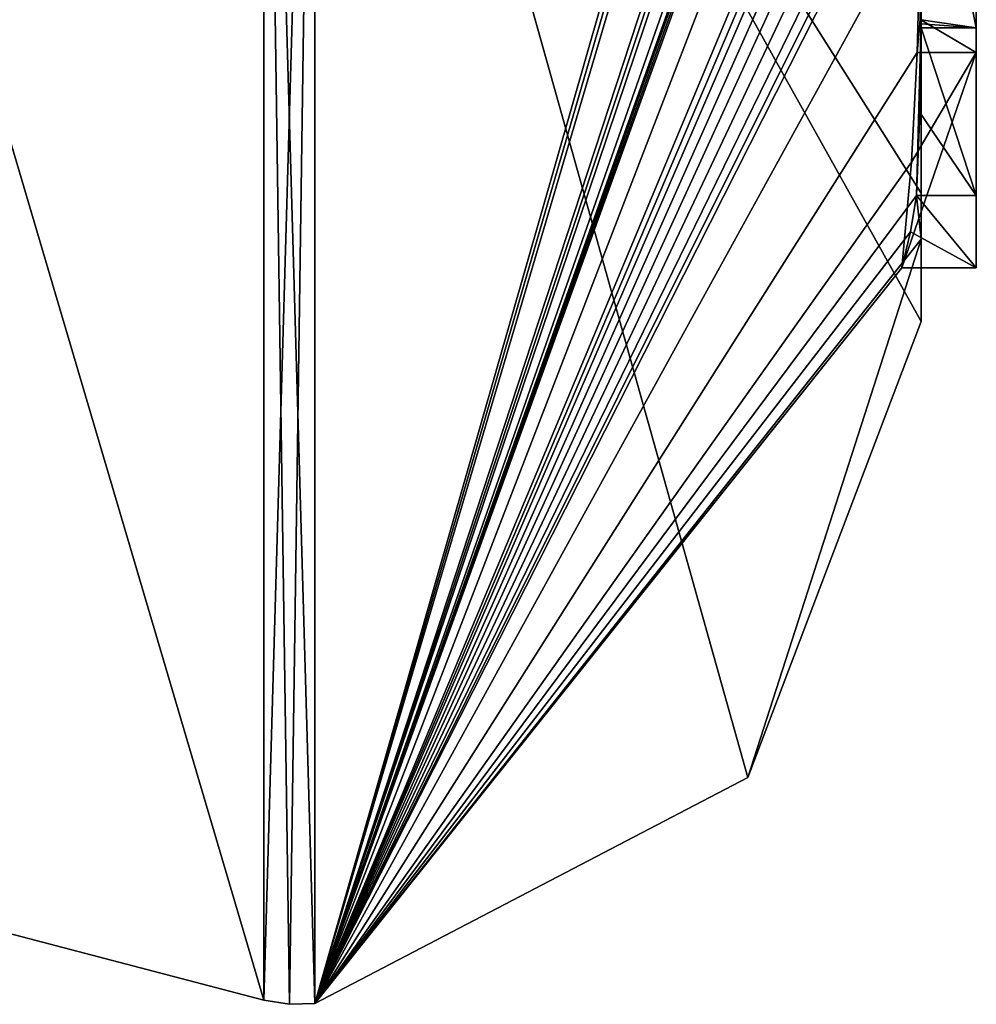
# Model space of a CAD drawing. Extents: x -23 to 700, y -1799 to -1.
# Tile 202 of 212: x 691.12 to 694.6, y -49.98 to -46.4. Entities that reach past the tile are written whole.
import ezdxf

# ---------------------------------------------------------------- set-up
doc = ezdxf.new("R2010")
doc.units = 0
doc.header["$LTSCALE"] = 67.568058
for name, color, linetype in [('1652', 7, 'CONTINUOUS'), ('1657', 7, 'CONTINUOUS'), ('1658', 7, 'CONTINUOUS'), ('1659', 7, 'CONTINUOUS'), ('1660', 7, 'CONTINUOUS'), ('1665', 7, 'CONTINUOUS'), ('1666', 7, 'CONTINUOUS'), ('1688', 7, 'CONTINUOUS'), ('1701', 7, 'CONTINUOUS'), ('1702', 7, 'CONTINUOUS'), ('1816', 7, 'CONTINUOUS'), ('1824', 7, 'CONTINUOUS'), ('1825', 7, 'CONTINUOUS')]:
    doc.layers.add(name, color=color, linetype=linetype)

msp = doc.modelspace()

# ---------------------------------------------------------------- linework, layer by layer
at = {"layer": '1652', "linetype": 'CONTINUOUS'}
for points in [[(694.4, -45.4289, 5.8867), (694.4, -46.4027, 6.449), (694.4, -46.0083, 4.8832), (694.4, -45.4289, 5.8867)], [(694.4, -47.0336, -4.2391), (694.4, -45.7984, -7.9665), (694.4, -46.4027, 6.449), (694.4, -47.0336, -4.2391)], [(694.4, -46.4027, 6.449), (694.4, -45.7984, -7.9665), (694.4, -46.1, -0.0124), (694.4, -46.4027, 6.449)], [(694.4, -46.0083, 4.8832), (694.4, -46.4027, 6.449), (694.4, -46.0213, 1.6862), (694.4, -46.0083, 4.8832)], [(694.4, -46.0213, 1.6862), (694.4, -46.4027, 6.449), (694.4, -46.1, -0.0124), (694.4, -46.0213, 1.6862)], [(694.4, -47.2014, 3.4001), (694.4, -47.0336, -4.2391), (694.4, -46.4027, 6.449), (694.4, -47.2014, 3.4001)], [(694.4, -47.5), (694.4, -47.0336, -4.2391), (694.4, -47.2014, 3.4001), (694.4, -47.5)]]:
    msp.add_3dface(points, dxfattribs=at)
at = {"layer": '1657', "linetype": 'CONTINUOUS'}
for points in [[(694.3429, -42.5961, 13.7189), (694.3341, -42.5125, 13.8636), (692.1949, -49.9825), (694.3429, -42.5961, 13.7189)], [(692.1949, -49.9825), (694.3341, -42.5125, 13.8636), (692.1949, -43.544, 15.544), (692.1949, -49.9825)], [(694.3508, -42.6805, 13.5727), (694.3429, -42.5961, 13.7189), (692.1949, -49.9825), (694.3508, -42.6805, 13.5727)], [(694.3867, -43.2981, 12.5029), (694.3508, -42.6805, 13.5727), (692.1949, -49.9825), (694.3867, -43.2981, 12.5029)], [(694.3893, -43.3819, 12.3577), (694.3867, -43.2981, 12.5029), (692.1949, -49.9825), (694.3893, -43.3819, 12.3577)], [(694.3915, -43.4661, 12.212), (694.3893, -43.3819, 12.3577), (692.1949, -49.9825), (694.3915, -43.4661, 12.212)], [(694.3958, -43.6968, 11.8124), (694.3915, -43.4661, 12.212), (692.1949, -49.9825), (694.3958, -43.6968, 11.8124)], [(694.3969, -43.787, 11.656), (694.3958, -43.6968, 11.8124), (692.1949, -49.9825), (694.3969, -43.787, 11.656)], [(694.3978, -43.8775, 11.4994), (694.3969, -43.787, 11.656), (692.1949, -49.9825), (694.3978, -43.8775, 11.4994)], [(694.4, -44.2671, 10.7532), (694.4, -43.8058, 11.4205), (692.1949, -49.9825), (694.4, -44.2671, 10.7532)], [(694.4, -43.8058, 11.4205), (694.3995, -43.8416, 11.46), (692.1949, -49.9825), (694.4, -43.8058, 11.4205)], [(694.3995, -43.8416, 11.46), (694.3978, -43.8775, 11.4994), (692.1949, -49.9825), (694.3995, -43.8416, 11.46)], [(694.4, -44.7017, 10.0683), (694.4, -44.2671, 10.7532), (692.1949, -49.9825), (694.4, -44.7017, 10.0683)], [(694.4, -44.7949, 9.9103), (694.4, -44.7017, 10.0683), (692.1949, -49.9825), (694.4, -44.7949, 9.9103)], [(694.4, -44.8863, 9.752), (694.4, -44.7949, 9.9103), (692.1949, -49.9825), (694.4, -44.8863, 9.752)], [(694.4, -45.024, 9.5097), (694.4, -44.8863, 9.752), (692.1949, -49.9825), (694.4, -45.024, 9.5097)], [(694.4, -45.1649, 9.2696), (694.4, -45.024, 9.5097), (692.1949, -49.9825), (694.4, -45.1649, 9.2696)], [(694.3999, -45.3164, 9.0071), (694.4, -45.1649, 9.2696), (692.1949, -49.9825), (694.3999, -45.3164, 9.0071)], [(694.3998, -45.4678, 8.7448), (694.3999, -45.3164, 9.0071), (692.1949, -49.9825), (694.3998, -45.4678, 8.7448)], [(694.3998, -45.5639, 8.5462), (694.3998, -45.4678, 8.7448), (692.1949, -49.9825), (694.3998, -45.5639, 8.5462)], [(694.4, -45.6238, 8.3457), (694.3998, -45.5639, 8.5462), (692.1949, -49.9825), (694.4, -45.6238, 8.3457)], [(694.4, -45.9704, 7.5706), (694.4, -45.6238, 8.3457), (692.1949, -49.9825), (694.4, -45.9704, 7.5706)], [(694.3852, -46.5214, 6.9201), (694.4, -45.9704, 7.5706), (692.1949, -49.9825), (694.3852, -46.5214, 6.9201)], [(694.3963, -46.4022, 6.8513), (694.4, -45.9704, 7.5706), (694.3852, -46.5214, 6.9201), (694.3963, -46.4022, 6.8513)], [(694.4, -47.2014, 3.4001), (694.4, -46.4027, 6.449), (694.3825, -47.0415, 5.411), (694.4, -47.2014, 3.4001)], [(694.3825, -47.0415, 5.411), (694.4, -46.4027, 6.449), (694.3951, -46.7404, 5.9326), (694.3825, -47.0415, 5.411)], [(694.3951, -46.7404, 5.9326), (694.4, -46.4027, 6.449), (694.3999, -46.4176, 6.4575), (694.3951, -46.7404, 5.9326)], [(694.3998, -46.4324, 6.4661), (694.3951, -46.7404, 5.9326), (694.3999, -46.4176, 6.4575), (694.3998, -46.4324, 6.4661)], [(694.3645, -46.9212, 6.2275), (694.3852, -46.5214, 6.9201), (692.1949, -49.9825), (694.3645, -46.9212, 6.2275)], [(694.3293, -47.3048, 5.563), (694.3645, -46.9212, 6.2275), (692.1949, -49.9825), (694.3293, -47.3048, 5.563)], [(694.4, -47.2014, 3.4001), (694.3825, -47.0415, 5.411), (692.1949, -49.9825), (694.4, -47.2014, 3.4001)], [(694.3825, -47.0415, 5.411), (694.3603, -47.174, 5.4875), (692.1949, -49.9825), (694.3825, -47.0415, 5.411)], [(694.3603, -47.174, 5.4875), (694.3293, -47.3048, 5.563), (692.1949, -49.9825), (694.3603, -47.174, 5.4875)], [(693.7691, -49.1602), (694.4, -47.2014, 3.4001), (692.1949, -49.9825), (693.7691, -49.1602)], [(694.4, -47.5), (694.4, -47.2014, 3.4001), (693.7691, -49.1602), (694.4, -47.5)]]:
    msp.add_3dface(points, dxfattribs=at)
at = {"layer": '1658', "linetype": 'CONTINUOUS'}
for points in [[(694.4, -47.0336, -4.2391), (694.4, -47.5), (692.1949, -43.544, -15.544), (694.4, -47.0336, -4.2391)], [(694.4, -47.0336, -4.2391), (692.1949, -43.544, -15.544), (694.3979, -45.8875, -8.0179), (694.4, -47.0336, -4.2391)], [(694.4, -47.5), (693.7691, -49.1602), (692.1949, -43.544, -15.544), (694.4, -47.5)], [(693.7691, -49.1602), (692.1949, -49.9825), (692.1949, -43.544, -15.544), (693.7691, -49.1602)], [(694.4, -45.7984, -7.9665), (694.4, -47.0336, -4.2391), (694.3979, -45.8875, -8.0179), (694.4, -45.7984, -7.9665)]]:
    msp.add_3dface(points, dxfattribs=at)
at = {"layer": '1659', "linetype": 'CONTINUOUS'}
for points in [[(690, -49.444), (690, -43.1626, -15.1637), (692.0094, -49.9698, 0), (690, -49.444)], [(692.0094, -49.9698, 0), (690, -43.1626, -15.1637), (692.0094, -43.535, -15.535), (692.0094, -49.9698, 0)]]:
    msp.add_3dface(points, dxfattribs=at)
at = {"layer": '1660', "linetype": 'CONTINUOUS'}
for points in [[(690, -43.1626, 15.1637), (690, -49.444), (692.0094, -43.535, 15.535), (690, -43.1626, 15.1637)], [(690, -49.444), (692.0094, -49.9698, 0), (692.0094, -43.535, 15.535), (690, -49.444)]]:
    msp.add_3dface(points, dxfattribs=at)
at = {"layer": '1665', "linetype": 'CONTINUOUS'}
for points in [[(692.0094, -49.9698, 0), (692.1949, -43.544, 15.544), (692.0094, -43.535, 15.535), (692.0094, -49.9698, 0)], [(692.1949, -43.544, 15.544), (692.0094, -49.9698, 0), (692.1016, -49.9849, 0), (692.1949, -43.544, 15.544)], [(692.1949, -49.9825), (692.1949, -43.544, 15.544), (692.1016, -49.9849, 0), (692.1949, -49.9825)]]:
    msp.add_3dface(points, dxfattribs=at)
at = {"layer": '1666', "linetype": 'CONTINUOUS'}
for points in [[(692.1949, -43.544, -15.544), (692.1949, -49.9825), (692.0094, -43.535, -15.535), (692.1949, -43.544, -15.544)], [(692.0094, -43.535, -15.535), (692.1949, -49.9825), (692.1016, -49.9849, 0), (692.0094, -43.535, -15.535)], [(692.0094, -49.9698, 0), (692.0094, -43.535, -15.535), (692.1016, -49.9849, 0), (692.0094, -49.9698, 0)]]:
    msp.add_3dface(points, dxfattribs=at)
at = {"layer": '1688', "linetype": 'CONTINUOUS'}
for points in [[(694.6, -43.9233, 5.4201), (694.6, -46.5214, 6.9201), (694.6, -46.4324, 6.4661), (694.6, -43.9233, 5.4201)], [(694.6, -45.4289, 5.8867), (694.6, -43.9233, 5.4201), (694.6, -46.4324, 6.4661), (694.6, -45.4289, 5.8867)], [(694.6, -47.3048, 5.563), (694.6, -47.0415, 5.411), (694.6, -46.4324, 6.4661), (694.6, -47.3048, 5.563)], [(694.6, -46.5214, 6.9201), (694.6, -47.3048, 5.563), (694.6, -46.4324, 6.4661), (694.6, -46.5214, 6.9201)]]:
    msp.add_3dface(points, dxfattribs=at)
at = {"layer": '1701', "linetype": 'CONTINUOUS'}
for points in [[(694.3951, -46.7404, 5.9326), (694.3998, -46.4324, 6.4661), (694.6, -47.0415, 5.411), (694.3951, -46.7404, 5.9326)], [(694.6, -47.0415, 5.411), (694.3998, -46.4324, 6.4661), (694.6, -46.4324, 6.4661), (694.6, -47.0415, 5.411)], [(694.3825, -47.0415, 5.411), (694.3951, -46.7404, 5.9326), (694.6, -47.0415, 5.411), (694.3825, -47.0415, 5.411)]]:
    msp.add_3dface(points, dxfattribs=at)
at = {"layer": '1702', "linetype": 'CONTINUOUS'}
for points in [[(694.3603, -47.174, 5.4875), (694.3825, -47.0415, 5.411), (694.6, -47.3048, 5.563), (694.3603, -47.174, 5.4875)], [(694.3825, -47.0415, 5.411), (694.6, -47.0415, 5.411), (694.6, -47.3048, 5.563), (694.3825, -47.0415, 5.411)], [(694.3293, -47.3048, 5.563), (694.3603, -47.174, 5.4875), (694.6, -47.3048, 5.563), (694.3293, -47.3048, 5.563)]]:
    msp.add_3dface(points, dxfattribs=at)
at = {"layer": '1816', "linetype": 'CONTINUOUS'}
for points in [[(694.4, -46.4027, 6.449), (694.4, -45.4289, 5.8867), (694.6, -46.4324, 6.4661), (694.4, -46.4027, 6.449)], [(694.4, -45.4289, 5.8867), (694.6, -45.4289, 5.8867), (694.6, -46.4324, 6.4661), (694.4, -45.4289, 5.8867)], [(694.3998, -46.4324, 6.4661), (694.3999, -46.4176, 6.4575), (694.6, -46.4324, 6.4661), (694.3998, -46.4324, 6.4661)], [(694.3999, -46.4176, 6.4575), (694.4, -46.4027, 6.449), (694.6, -46.4324, 6.4661), (694.3999, -46.4176, 6.4575)]]:
    msp.add_3dface(points, dxfattribs=at)
at = {"layer": '1824', "linetype": 'CONTINUOUS'}
for points in [[(694.3963, -46.4022, 6.8513), (694.6, -46.5214, 6.9201), (694.6, -43.9233, 5.4201), (694.3963, -46.4022, 6.8513)], [(694.3963, -46.4022, 6.8513), (694.3852, -46.5214, 6.9201), (694.6, -46.5214, 6.9201), (694.3963, -46.4022, 6.8513)]]:
    msp.add_3dface(points, dxfattribs=at)
at = {"layer": '1825', "linetype": 'CONTINUOUS'}
for points in [[(694.3645, -46.9212, 6.2275), (694.3293, -47.3048, 5.563), (694.6, -46.5214, 6.9201), (694.3645, -46.9212, 6.2275)], [(694.3293, -47.3048, 5.563), (694.6, -47.3048, 5.563), (694.6, -46.5214, 6.9201), (694.3293, -47.3048, 5.563)], [(694.3852, -46.5214, 6.9201), (694.3645, -46.9212, 6.2275), (694.6, -46.5214, 6.9201), (694.3852, -46.5214, 6.9201)]]:
    msp.add_3dface(points, dxfattribs=at)

doc.saveas('drawing.dxf')
